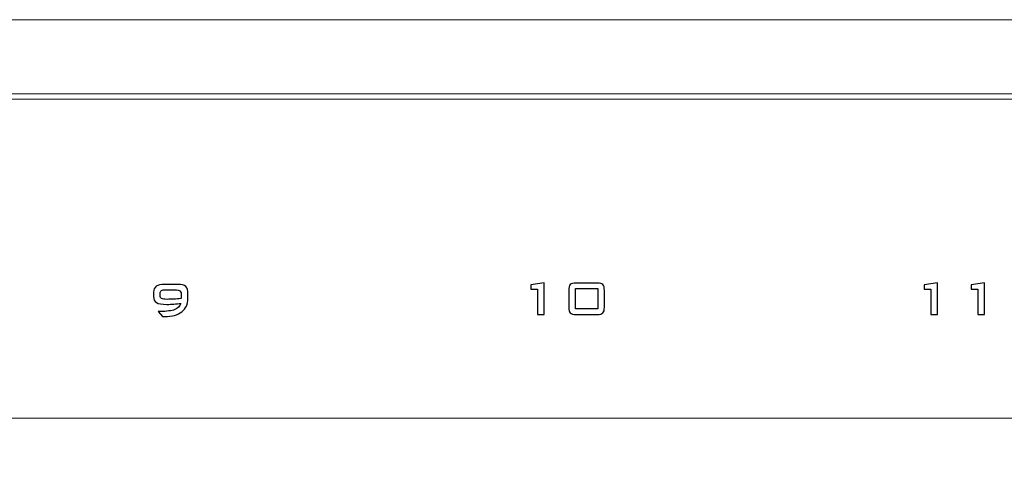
# Model space of a CAD drawing. Header units: millimetres. Extents: x 94562 to 148959, y -25377 to 3008.
# Tile 36 of 187: x 99164 to 99221, y -21905 to -21879. Entities that reach past the tile are written whole.
import ezdxf

# ---------------------------------------------------------------- set-up
doc = ezdxf.new("R2010")
doc.units = ezdxf.units.MM
doc.layers.add('tt_symbole', color=40, linetype='Continuous')

msp = doc.modelspace()

# ---------------------------------------------------------------- linework, layer by layer
at = {"layer": 'tt_symbole', "lineweight": 5}
for points in [[(98958.302, -21902.18), (99398.302, -21902.18), (99398.302, -21883.38), (98958.302, -21883.38), (98958.302, -21902.18)], [(98958.302, -22052.78), (99398.302, -22052.78), (99398.302, -21883.38), (98958.302, -21883.38), (98958.302, -22052.78)]]:
    msp.add_lwpolyline(points, close=True, dxfattribs=at)
msp.add_open_spline([(98937.302, -21884.08), (98937.302, -21884.08), (98939.302, -21882.08), (98939.302, -21882.08), (98939.302, -21882.08), (98939.302, -21882.08), (98955.802, -21882.08), (98955.802, -21882.08), (98955.802, -21882.08), (98955.802, -21882.08), (98955.802, -21881.705), (98955.802, -21881.705), (98955.802, -21881.705), (98955.802, -21880.261), (98956.984, -21879.08), (98958.427, -21879.08), (98958.427, -21879.08), (98958.427, -21879.08), (99398.177, -21879.08), (99398.177, -21879.08), (99398.177, -21879.08), (99399.621, -21879.08), (99400.802, -21880.261), (99400.802, -21881.705), (99400.802, -21881.705), (99400.802, -21881.705), (99400.802, -21882.08), (99400.802, -21882.08), (99400.802, -21882.08), (99400.802, -21882.08), (99417.302, -21882.08), (99417.302, -21882.08), (99417.302, -21882.08), (99417.302, -21882.08), (99419.302, -21884.08), (99419.302, -21884.08), (99419.302, -21884.08), (99419.302, -21884.08), (99419.302, -22049.08), (99419.302, -22049.08), (99419.302, -22049.08), (99419.302, -22049.08), (99417.302, -22051.08), (99417.302, -22051.08), (99417.302, -22051.08), (99417.302, -22051.08), (99400.802, -22051.08), (99400.802, -22051.08), (99400.802, -22051.08), (99400.802, -22051.08), (99400.802, -22051.455), (99400.802, -22051.455), (99400.802, -22051.455), (99400.802, -22052.899), (99399.621, -22054.08), (99398.177, -22054.08), (99398.177, -22054.08), (99398.177, -22054.08), (99397.802, -22054.08), (99397.802, -22054.08), (99397.802, -22054.08), (99397.802, -22054.08), (99397.802, -22055.08), (99397.802, -22055.08), (99397.802, -22055.08), (99397.802, -22055.08), (98958.802, -22055.08), (98958.802, -22055.08), (98958.802, -22055.08), (98958.802, -22055.08), (98958.802, -22054.08), (98958.802, -22054.08), (98958.802, -22054.08), (98958.802, -22054.08), (98958.427, -22054.08), (98958.427, -22054.08), (98958.427, -22054.08), (98956.984, -22054.08), (98955.802, -22052.899), (98955.802, -22051.455), (98955.802, -22051.455), (98955.802, -22051.455), (98955.802, -22051.08), (98955.802, -22051.08), (98955.802, -22051.08), (98955.802, -22051.08), (98939.302, -22051.08), (98939.302, -22051.08), (98939.302, -22051.08), (98939.302, -22051.08), (98937.302, -22049.08), (98937.302, -22049.08), (98937.302, -22049.08), (98937.302, -22049.08), (98937.302, -21884.08), (98937.302, -21884.08)], degree=3, knots=[0, 0, 0, 0, 0.041667, 0.041667, 0.041667, 0.041667, 0.083333, 0.083333, 0.083333, 0.083333, 0.125, 0.125, 0.125, 0.125, 0.166667, 0.166667, 0.166667, 0.166667, 0.208333, 0.208333, 0.208333, 0.208333, 0.25, 0.25, 0.25, 0.25, 0.291667, 0.291667, 0.291667, 0.291667, 0.333333, 0.333333, 0.333333, 0.333333, 0.375, 0.375, 0.375, 0.375, 0.416667, 0.416667, 0.416667, 0.416667, 0.458333, 0.458333, 0.458333, 0.458333, 0.5, 0.5, 0.5, 0.5, 0.541667, 0.541667, 0.541667, 0.541667, 0.583333, 0.583333, 0.583333, 0.583333, 0.625, 0.625, 0.625, 0.625, 0.666667, 0.666667, 0.666667, 0.666667, 0.708333, 0.708333, 0.708333, 0.708333, 0.75, 0.75, 0.75, 0.75, 0.791667, 0.791667, 0.791667, 0.791667, 0.833333, 0.833333, 0.833333, 0.833333, 0.875, 0.875, 0.875, 0.875, 0.916667, 0.916667, 0.916667, 0.916667, 0.958333, 0.958333, 0.958333, 0.958333, 1, 1, 1, 1], dxfattribs=at)
msp.add_open_spline([(98956.483, -21883.68), (98956.483, -21883.68), (99397.16, -21883.68), (99397.16, -21883.68)], degree=3, dxfattribs=at)
msp.add_open_spline([(98956.483, -21883.68), (98956.483, -21883.68), (99397.16, -21883.68), (99397.16, -21883.68)], degree=3, dxfattribs=at)
msp.add_open_spline([(98956.483, -21883.68), (98956.483, -21883.68), (99397.16, -21883.68), (99397.16, -21883.68)], degree=3, dxfattribs=at)
msp.add_open_spline([(98956.483, -21883.68), (98956.483, -21883.68), (99397.16, -21883.68), (99397.16, -21883.68)], degree=3, dxfattribs=at)
msp.add_open_spline([(98956.483, -21883.68), (98956.483, -21883.68), (99397.16, -21883.68), (99397.16, -21883.68)], degree=3, dxfattribs=at)
msp.add_open_spline([(98956.483, -21883.68), (98956.483, -21883.68), (99397.16, -21883.68), (99397.16, -21883.68)], degree=3, dxfattribs=at)
msp.add_open_spline([(98956.483, -21883.68), (98956.483, -21883.68), (99397.16, -21883.68), (99397.16, -21883.68)], degree=3, dxfattribs=at)
msp.add_open_spline([(98956.483, -21883.68), (98956.483, -21883.68), (99397.16, -21883.68), (99397.16, -21883.68)], degree=3, dxfattribs=at)
msp.add_open_spline([(98956.483, -21883.68), (98956.483, -21883.68), (99397.16, -21883.68), (99397.16, -21883.68)], degree=3, dxfattribs=at)
msp.add_open_spline([(98956.483, -21883.68), (98956.483, -21883.68), (99397.16, -21883.68), (99397.16, -21883.68)], degree=3, dxfattribs=at)
msp.add_open_spline([(98956.483, -21883.68), (98956.483, -21883.68), (99397.16, -21883.68), (99397.16, -21883.68)], degree=3, dxfattribs=at)
msp.add_open_spline([(98956.483, -21883.68), (98956.483, -21883.68), (99397.16, -21883.68), (99397.16, -21883.68)], degree=3, dxfattribs=at)
msp.add_open_spline([(98956.483, -21883.68), (98956.483, -21883.68), (99397.16, -21883.68), (99397.16, -21883.68)], degree=3, dxfattribs=at)
msp.add_open_spline([(98956.483, -21883.68), (98956.483, -21883.68), (99397.16, -21883.68), (99397.16, -21883.68)], degree=3, dxfattribs=at)
msp.add_open_spline([(98956.483, -21883.68), (98956.483, -21883.68), (99397.16, -21883.68), (99397.16, -21883.68)], degree=3, dxfattribs=at)
msp.add_open_spline([(98956.483, -21883.68), (98956.483, -21883.68), (99397.16, -21883.68), (99397.16, -21883.68)], degree=3, dxfattribs=at)
msp.add_open_spline([(98956.483, -21883.68), (98956.483, -21883.68), (99397.16, -21883.68), (99397.16, -21883.68)], degree=3, dxfattribs=at)
msp.add_open_spline([(98956.483, -21883.68), (98956.483, -21883.68), (99397.16, -21883.68), (99397.16, -21883.68)], degree=3, dxfattribs=at)
msp.add_open_spline([(98956.483, -21883.68), (98956.483, -21883.68), (99397.16, -21883.68), (99397.16, -21883.68)], degree=3, dxfattribs=at)
msp.add_open_spline([(98956.483, -21883.68), (98956.483, -21883.68), (99397.16, -21883.68), (99397.16, -21883.68)], degree=3, dxfattribs=at)
msp.add_open_spline([(98956.483, -21883.68), (98956.483, -21883.68), (99397.16, -21883.68), (99397.16, -21883.68)], degree=3, dxfattribs=at)
at = {"layer": 'tt_symbole'}
for points, knots in [([(99173.496, -21895.526), (99173.365, -21895.547), (99173.233, -21895.562), (99173.098, -21895.572), (99173.098, -21895.572), (99172.964, -21895.582), (99172.828, -21895.586), (99172.692, -21895.586), (99172.692, -21895.586), (99172.398, -21895.586), (99172.195, -21895.552), (99172.086, -21895.484), (99172.086, -21895.484), (99171.976, -21895.415), (99171.921, -21895.294), (99171.921, -21895.118), (99171.921, -21895.118), (99171.921, -21895.118), (99171.921, -21894.873), (99171.921, -21894.873), (99171.921, -21894.873), (99171.921, -21894.722), (99171.971, -21894.61), (99172.072, -21894.537), (99172.072, -21894.537), (99172.172, -21894.465), (99172.329, -21894.429), (99172.543, -21894.429), (99172.543, -21894.429), (99172.543, -21894.429), (99173.312, -21894.429), (99173.312, -21894.429), (99173.312, -21894.429), (99173.541, -21894.429), (99173.699, -21894.469), (99173.784, -21894.549), (99173.784, -21894.549), (99173.869, -21894.63), (99173.911, -21894.777), (99173.911, -21894.99), (99173.911, -21894.99), (99173.911, -21894.99), (99173.911, -21895.23), (99173.911, -21895.23), (99173.911, -21895.23), (99173.911, -21895.569), (99173.794, -21895.83), (99173.559, -21896.015), (99173.559, -21896.015), (99173.325, -21896.2), (99172.994, -21896.293), (99172.567, -21896.293), (99172.567, -21896.293), (99172.532, -21896.293), (99172.505, -21896.293), (99172.487, -21896.292), (99172.487, -21896.292), (99172.469, -21896.291), (99172.452, -21896.29), (99172.436, -21896.287), (99172.436, -21896.287), (99172.436, -21896.287), (99172.187, -21895.996), (99172.187, -21895.996), (99172.187, -21895.996), (99172.187, -21895.996), (99172.302, -21895.996), (99172.302, -21895.996), (99172.302, -21895.996), (99172.69, -21895.996), (99172.971, -21895.96), (99173.144, -21895.889), (99173.144, -21895.889), (99173.317, -21895.818), (99173.434, -21895.697), (99173.496, -21895.526)], [0, 0, 0, 0, 0.052632, 0.052632, 0.052632, 0.052632, 0.105263, 0.105263, 0.105263, 0.105263, 0.157895, 0.157895, 0.157895, 0.157895, 0.210526, 0.210526, 0.210526, 0.210526, 0.263158, 0.263158, 0.263158, 0.263158, 0.315789, 0.315789, 0.315789, 0.315789, 0.368421, 0.368421, 0.368421, 0.368421, 0.421053, 0.421053, 0.421053, 0.421053, 0.473684, 0.473684, 0.473684, 0.473684, 0.526316, 0.526316, 0.526316, 0.526316, 0.578947, 0.578947, 0.578947, 0.578947, 0.631579, 0.631579, 0.631579, 0.631579, 0.684211, 0.684211, 0.684211, 0.684211, 0.736842, 0.736842, 0.736842, 0.736842, 0.789474, 0.789474, 0.789474, 0.789474, 0.842105, 0.842105, 0.842105, 0.842105, 0.894737, 0.894737, 0.894737, 0.894737, 0.947368, 0.947368, 0.947368, 0.947368, 1, 1, 1, 1]), ([(99194.183, -21896.172), (99194.183, -21896.172), (99194.183, -21894.697), (99194.183, -21894.697), (99194.183, -21894.697), (99194.183, -21894.697), (99193.795, -21894.697), (99193.795, -21894.697), (99193.795, -21894.697), (99193.795, -21894.697), (99193.795, -21894.454), (99193.795, -21894.454), (99193.795, -21894.454), (99193.795, -21894.454), (99194.567, -21894.337), (99194.567, -21894.337), (99194.567, -21894.337), (99194.567, -21894.337), (99194.567, -21896.172), (99194.567, -21896.172), (99194.567, -21896.172), (99194.567, -21896.172), (99194.183, -21896.172), (99194.183, -21896.172)], [0, 0, 0, 0, 0.166667, 0.166667, 0.166667, 0.166667, 0.333333, 0.333333, 0.333333, 0.333333, 0.5, 0.5, 0.5, 0.5, 0.666667, 0.666667, 0.666667, 0.666667, 0.833333, 0.833333, 0.833333, 0.833333, 1, 1, 1, 1]), ([(99195.993, -21894.781), (99195.993, -21894.615), (99196.022, -21894.501), (99196.08, -21894.441), (99196.08, -21894.441), (99196.138, -21894.381), (99196.247, -21894.351), (99196.408, -21894.351), (99196.408, -21894.351), (99196.408, -21894.351), (99197.64, -21894.351), (99197.64, -21894.351), (99197.64, -21894.351), (99197.802, -21894.351), (99197.912, -21894.381), (99197.97, -21894.441), (99197.97, -21894.441), (99198.028, -21894.501), (99198.057, -21894.615), (99198.057, -21894.781), (99198.057, -21894.781), (99198.057, -21894.781), (99198.057, -21895.741), (99198.057, -21895.741), (99198.057, -21895.741), (99198.057, -21895.908), (99198.028, -21896.021), (99197.97, -21896.081), (99197.97, -21896.081), (99197.912, -21896.142), (99197.802, -21896.172), (99197.64, -21896.172), (99197.64, -21896.172), (99197.64, -21896.172), (99196.408, -21896.172), (99196.408, -21896.172), (99196.408, -21896.172), (99196.247, -21896.172), (99196.138, -21896.142), (99196.08, -21896.081), (99196.08, -21896.081), (99196.022, -21896.021), (99195.993, -21895.908), (99195.993, -21895.741), (99195.993, -21895.741), (99195.993, -21895.741), (99195.993, -21894.781), (99195.993, -21894.781)], [0, 0, 0, 0, 0.083333, 0.083333, 0.083333, 0.083333, 0.166667, 0.166667, 0.166667, 0.166667, 0.25, 0.25, 0.25, 0.25, 0.333333, 0.333333, 0.333333, 0.333333, 0.416667, 0.416667, 0.416667, 0.416667, 0.5, 0.5, 0.5, 0.5, 0.583333, 0.583333, 0.583333, 0.583333, 0.666667, 0.666667, 0.666667, 0.666667, 0.75, 0.75, 0.75, 0.75, 0.833333, 0.833333, 0.833333, 0.833333, 0.916667, 0.916667, 0.916667, 0.916667, 1, 1, 1, 1]), ([(99216.983, -21896.172), (99216.983, -21896.172), (99216.983, -21894.697), (99216.983, -21894.697), (99216.983, -21894.697), (99216.983, -21894.697), (99216.595, -21894.697), (99216.595, -21894.697), (99216.595, -21894.697), (99216.595, -21894.697), (99216.595, -21894.454), (99216.595, -21894.454), (99216.595, -21894.454), (99216.595, -21894.454), (99217.367, -21894.337), (99217.367, -21894.337), (99217.367, -21894.337), (99217.367, -21894.337), (99217.367, -21896.172), (99217.367, -21896.172), (99217.367, -21896.172), (99217.367, -21896.172), (99216.983, -21896.172), (99216.983, -21896.172)], [0, 0, 0, 0, 0.166667, 0.166667, 0.166667, 0.166667, 0.333333, 0.333333, 0.333333, 0.333333, 0.5, 0.5, 0.5, 0.5, 0.666667, 0.666667, 0.666667, 0.666667, 0.833333, 0.833333, 0.833333, 0.833333, 1, 1, 1, 1]), ([(99219.71, -21896.172), (99219.71, -21896.172), (99219.71, -21894.697), (99219.71, -21894.697), (99219.71, -21894.697), (99219.71, -21894.697), (99219.322, -21894.697), (99219.322, -21894.697), (99219.322, -21894.697), (99219.322, -21894.697), (99219.322, -21894.454), (99219.322, -21894.454), (99219.322, -21894.454), (99219.322, -21894.454), (99220.094, -21894.337), (99220.094, -21894.337), (99220.094, -21894.337), (99220.094, -21894.337), (99220.094, -21896.172), (99220.094, -21896.172), (99220.094, -21896.172), (99220.094, -21896.172), (99219.71, -21896.172), (99219.71, -21896.172)], [0, 0, 0, 0, 0.166667, 0.166667, 0.166667, 0.166667, 0.333333, 0.333333, 0.333333, 0.333333, 0.5, 0.5, 0.5, 0.5, 0.666667, 0.666667, 0.666667, 0.666667, 0.833333, 0.833333, 0.833333, 0.833333, 1, 1, 1, 1]), ([(99173.517, -21895.247), (99173.52, -21895.227), (99173.523, -21895.207), (99173.525, -21895.188), (99173.525, -21895.188), (99173.527, -21895.168), (99173.527, -21895.153), (99173.527, -21895.138), (99173.527, -21895.138), (99173.527, -21894.959), (99173.504, -21894.848), (99173.457, -21894.804), (99173.457, -21894.804), (99173.41, -21894.76), (99173.306, -21894.739), (99173.146, -21894.739), (99173.146, -21894.739), (99173.146, -21894.739), (99172.642, -21894.739), (99172.642, -21894.739), (99172.642, -21894.739), (99172.514, -21894.739), (99172.426, -21894.754), (99172.378, -21894.787), (99172.378, -21894.787), (99172.329, -21894.819), (99172.305, -21894.879), (99172.305, -21894.966), (99172.305, -21894.966), (99172.305, -21894.966), (99172.305, -21895.068), (99172.305, -21895.068), (99172.305, -21895.068), (99172.305, -21895.156), (99172.332, -21895.216), (99172.387, -21895.247), (99172.387, -21895.247), (99172.441, -21895.278), (99172.549, -21895.294), (99172.712, -21895.294), (99172.712, -21895.294), (99172.827, -21895.294), (99172.953, -21895.29), (99173.089, -21895.282), (99173.089, -21895.282), (99173.225, -21895.275), (99173.367, -21895.263), (99173.517, -21895.247)], [0, 0, 0, 0, 0.083333, 0.083333, 0.083333, 0.083333, 0.166667, 0.166667, 0.166667, 0.166667, 0.25, 0.25, 0.25, 0.25, 0.333333, 0.333333, 0.333333, 0.333333, 0.416667, 0.416667, 0.416667, 0.416667, 0.5, 0.5, 0.5, 0.5, 0.583333, 0.583333, 0.583333, 0.583333, 0.666667, 0.666667, 0.666667, 0.666667, 0.75, 0.75, 0.75, 0.75, 0.833333, 0.833333, 0.833333, 0.833333, 0.916667, 0.916667, 0.916667, 0.916667, 1, 1, 1, 1]), ([(99196.374, -21895.844), (99196.374, -21895.844), (99197.675, -21895.844), (99197.675, -21895.844), (99197.675, -21895.844), (99197.675, -21895.844), (99197.675, -21894.661), (99197.675, -21894.661), (99197.675, -21894.661), (99197.675, -21894.661), (99196.374, -21894.661), (99196.374, -21894.661), (99196.374, -21894.661), (99196.374, -21894.661), (99196.374, -21895.844), (99196.374, -21895.844)], [0, 0, 0, 0, 0.25, 0.25, 0.25, 0.25, 0.5, 0.5, 0.5, 0.5, 0.75, 0.75, 0.75, 0.75, 1, 1, 1, 1])]:
    msp.add_open_spline(points, degree=3, knots=knots, dxfattribs=at)

doc.saveas('drawing.dxf')
